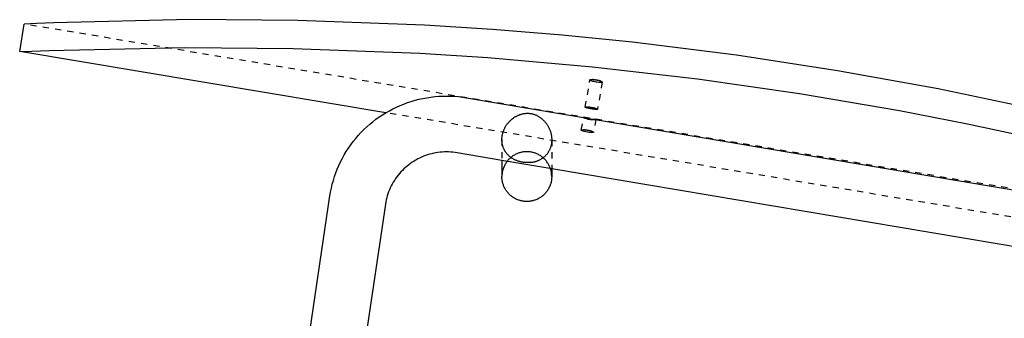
# Model space of a CAD drawing. Header units: millimetres. Extents: x 0 to 1551, y 0 to 1543.
# Tile 15 of 69: x 0 to 316, y 1152 to 1248. Entities that reach past the tile are written whole.
import ezdxf

# ---------------------------------------------------------------- set-up
doc = ezdxf.new("R2010")
doc.units = ezdxf.units.MM
doc.linetypes.add('Hidden', pattern=[4, 2, -2])
doc.layers.add('Make2D$Hidden$Curves', color=7, linetype='Hidden', true_color=0x8c8c8c)
doc.layers.add('Make2D$Visible$Curves', color=7, linetype='Continuous', true_color=0x000000)

msp = doc.modelspace()

# ---------------------------------------------------------------- linework, layer by layer
at = {"layer": 'Make2D$Hidden$Curves'}
for p, q in [((514.38, 1160.52), (1.48, 1246.19)), ((181.56, 1219.45), (183.06, 1228.22)), ((183.05, 1228.21), (183.05, 1228.21)), ((183.05, 1228.21), (183.05, 1228.21)), ((183.05, 1228.21), (183.05, 1228.21)), ((183.05, 1228.21), (183.05, 1228.21)), ((183.05, 1228.21), (183.05, 1228.21)), ((183.05, 1228.21), (183.05, 1228.21)), ((183.05, 1228.21), (183.05, 1228.21)), ((183.19, 1228.24), (183.06, 1228.22)), ((183.06, 1228.22), (183.05, 1228.22)), ((183.05, 1228.22), (183.05, 1228.22)), ((183.05, 1228.22), (183.05, 1228.21)), ((183.05, 1228.21), (183.05, 1228.21)), ((183.05, 1228.21), (183.05, 1228.21)), ((183.05, 1228.21), (183.06, 1228.21)), ((183.06, 1228.21), (183.06, 1228.21)), ((183.06, 1228.21), (183.06, 1228.2)), ((183.06, 1228.2), (183.06, 1228.2)), ((183.06, 1228.2), (183.06, 1228.2)), ((183.06, 1228.2), (183.06, 1228.2)), ((183.06, 1228.2), (183.06, 1228.2)), ((183.06, 1228.2), (183.06, 1228.2)), ((183.06, 1228.2), (183.06, 1228.2)), ((183.06, 1228.2), (183.06, 1228.2)), ((183.06, 1228.2), (183.06, 1228.2)), ((183.06, 1228.2), (183.06, 1228.2)), ((183.06, 1228.2), (183.06, 1228.2)), ((183.06, 1228.2), (183.06, 1228.2)), ((183.06, 1228.2), (183.06, 1228.19)), ((183.06, 1228.19), (183.06, 1228.19)), ((183.06, 1228.19), (183.06, 1228.19)), ((183.06, 1228.19), (183.06, 1228.19)), ((183.06, 1228.19), (183.06, 1228.19)), ((183.06, 1228.19), (183.06, 1228.19)), ((183.06, 1228.19), (183.07, 1228.18)), ((183.07, 1228.18), (183.07, 1228.18)), ((183.07, 1228.18), (183.07, 1228.18)), ((183.07, 1228.18), (183.07, 1228.18)), ((183.07, 1228.18), (183.07, 1228.18)), ((183.07, 1228.18), (183.07, 1228.18)), ((183.07, 1228.18), (183.07, 1228.17)), ((183.07, 1228.17), (183.08, 1228.17)), ((183.08, 1228.17), (183.08, 1228.17)), ((183.08, 1228.17), (183.08, 1228.17)), ((183.08, 1228.17), (183.09, 1228.16)), ((183.09, 1228.16), (183.09, 1228.16)), ((183.09, 1228.16), (183.1, 1228.16)), ((183.1, 1228.16), (183.1, 1228.15)), ((183.1, 1228.15), (183.11, 1228.15)), ((183.11, 1228.15), (183.11, 1228.14)), ((183.11, 1228.14), (183.12, 1228.14)), ((183.12, 1228.14), (183.13, 1228.13)), ((183.13, 1228.13), (183.14, 1228.12)), ((183.14, 1228.12), (183.16, 1228.12)), ((183.16, 1228.12), (183.17, 1228.11)), ((183.17, 1228.11), (183.19, 1228.1)), ((183.33, 1228.26), (183.19, 1228.24)), ((183.19, 1228.1), (183.21, 1228.09)), ((183.21, 1228.09), (183.25, 1228.07)), ((183.25, 1228.07), (183.29, 1228.05)), ((183.29, 1228.05), (183.34, 1228.04)), ((183.48, 1228.28), (183.33, 1228.26)), ((183.34, 1228.04), (183.39, 1228.02)), ((183.39, 1228.02), (183.51, 1227.98)), ((183.62, 1228.29), (183.48, 1228.28)), ((183.51, 1227.98), (183.64, 1227.94)), ((183.76, 1228.3), (183.62, 1228.29)), ((183.64, 1227.94), (183.78, 1227.9)), ((183.9, 1228.3), (183.76, 1228.3)), ((183.78, 1227.9), (183.94, 1227.86)), ((184.04, 1228.3), (183.9, 1228.3)), ((183.94, 1227.86), (184.28, 1227.78)), ((184.18, 1228.29), (184.04, 1228.3)), ((184.32, 1228.28), (184.18, 1228.29)), ((184.28, 1227.78), (184.65, 1227.71)), ((184.46, 1228.26), (184.32, 1228.28)), ((184.6, 1228.24), (184.46, 1228.26)), ((184.74, 1228.21), (184.6, 1228.24)), ((184.65, 1227.71), (185.04, 1227.64)), ((184.88, 1228.18), (184.74, 1228.21)), ((185.02, 1228.14), (184.88, 1228.18)), ((185.17, 1228.13), (185.02, 1228.14)), ((185.04, 1227.64), (185.42, 1227.58)), ((185.31, 1228.12), (185.17, 1228.13)), ((185.46, 1228.1), (185.31, 1228.12)), ((185.42, 1227.58), (185.79, 1227.53)), ((185.61, 1228.07), (185.46, 1228.1)), ((187, 1227.56), (185.5, 1218.79)), ((185.76, 1228.04), (185.61, 1228.07)), ((185.9, 1228.01), (185.76, 1228.04)), ((185.79, 1227.53), (186.13, 1227.5)), ((186.04, 1227.97), (185.9, 1228.01)), ((186.19, 1227.92), (186.04, 1227.97)), ((186.13, 1227.5), (186.29, 1227.49)), ((186.33, 1227.87), (186.19, 1227.92)), ((186.29, 1227.49), (186.43, 1227.48)), ((186.47, 1227.82), (186.33, 1227.87)), ((186.43, 1227.48), (186.56, 1227.48)), ((186.6, 1227.76), (186.47, 1227.82)), ((186.56, 1227.48), (186.67, 1227.48)), ((186.74, 1227.7), (186.6, 1227.76)), ((186.67, 1227.48), (186.72, 1227.48)), ((186.72, 1227.48), (186.76, 1227.48)), ((186.87, 1227.63), (186.74, 1227.7)), ((186.76, 1227.48), (186.81, 1227.49)), ((186.81, 1227.49), (186.85, 1227.49)), ((186.85, 1227.49), (186.86, 1227.49)), ((186.86, 1227.49), (186.88, 1227.5)), ((187, 1227.56), (186.87, 1227.63)), ((186.88, 1227.5), (186.89, 1227.5)), ((186.89, 1227.5), (186.91, 1227.5)), ((186.91, 1227.5), (186.92, 1227.51)), ((186.92, 1227.51), (186.93, 1227.51)), ((186.93, 1227.51), (186.94, 1227.51)), ((186.94, 1227.51), (186.94, 1227.51)), ((186.94, 1227.51), (186.95, 1227.51)), ((186.95, 1227.51), (186.95, 1227.52)), ((186.95, 1227.52), (186.96, 1227.52)), ((186.96, 1227.52), (186.96, 1227.52)), ((186.96, 1227.52), (186.97, 1227.52)), ((186.97, 1227.52), (186.97, 1227.53)), ((186.97, 1227.53), (186.97, 1227.53)), ((186.97, 1227.53), (186.98, 1227.53)), ((186.97, 1227.52), (186.97, 1227.52)), ((186.97, 1227.52), (186.97, 1227.52)), ((186.98, 1227.53), (186.98, 1227.53)), ((186.98, 1227.53), (186.98, 1227.53)), ((186.98, 1227.53), (186.98, 1227.53)), ((186.98, 1227.53), (186.98, 1227.53)), ((186.98, 1227.53), (186.98, 1227.53)), ((186.98, 1227.53), (186.99, 1227.53)), ((186.99, 1227.53), (186.99, 1227.54)), ((186.99, 1227.54), (186.99, 1227.54)), ((186.99, 1227.54), (186.99, 1227.54)), ((186.99, 1227.54), (186.99, 1227.54)), ((186.99, 1227.54), (186.99, 1227.54)), ((186.99, 1227.54), (186.99, 1227.54)), ((186.99, 1227.54), (186.99, 1227.54)), ((186.99, 1227.54), (186.99, 1227.54)), ((186.99, 1227.54), (186.99, 1227.54)), ((186.99, 1227.54), (186.99, 1227.54)), ((186.99, 1227.54), (187, 1227.54)), ((187, 1227.55), (187, 1227.56)), ((187, 1227.56), (187, 1227.56)), ((187, 1227.56), (187, 1227.56)), ((187, 1227.56), (187, 1227.56)), ((187, 1227.54), (187, 1227.55)), ((187, 1227.55), (187, 1227.55)), ((187, 1227.55), (187, 1227.55)), ((187, 1227.55), (187, 1227.55)), ((187, 1227.55), (187, 1227.55)), ((187, 1227.55), (187, 1227.55)), ((187, 1227.55), (187, 1227.55)), ((187, 1227.55), (187, 1227.55)), ((187, 1227.55), (187, 1227.55)), ((187, 1227.55), (187, 1227.55)), ((187, 1227.55), (187, 1227.55)), ((187, 1227.55), (187, 1227.55)), ((187, 1227.55), (187, 1227.55)), ((187, 1227.55), (187, 1227.55)), ((187, 1227.55), (187, 1227.55)), ((483.88, 1156.48), (117.57, 1217.67)), ((160.24, 1216.92), (160.42, 1216.99)), ((160.42, 1216.99), (160.61, 1217.06)), ((160.61, 1217.06), (160.79, 1217.12)), ((160.79, 1217.12), (160.98, 1217.18)), ((160.98, 1217.18), (161.17, 1217.24)), ((161.17, 1217.24), (161.37, 1217.29)), ((161.37, 1217.29), (161.56, 1217.33)), ((161.56, 1217.33), (161.76, 1217.37)), ((161.76, 1217.37), (161.97, 1217.41)), ((161.97, 1217.41), (162.17, 1217.44)), ((162.17, 1217.44), (162.38, 1217.46)), ((162.38, 1217.46), (162.59, 1217.48)), ((162.59, 1217.48), (162.8, 1217.49)), ((162.8, 1217.49), (163.02, 1217.49)), ((163.02, 1217.49), (163.24, 1217.49)), ((163.24, 1217.49), (163.45, 1217.48)), ((163.45, 1217.48), (163.67, 1217.46)), ((163.67, 1217.46), (163.88, 1217.44)), ((163.88, 1217.44), (164.09, 1217.41)), ((164.09, 1217.41), (164.3, 1217.37)), ((164.3, 1217.37), (164.51, 1217.32)), ((164.51, 1217.32), (164.71, 1217.27)), ((164.71, 1217.27), (164.91, 1217.22)), ((164.91, 1217.22), (165.11, 1217.15)), ((165.11, 1217.15), (165.3, 1217.08)), ((165.3, 1217.08), (165.5, 1217.01)), ((165.5, 1217.01), (165.7, 1216.93)), ((156.31, 1213.72), (156.42, 1213.88)), ((156.42, 1213.88), (156.54, 1214.03)), ((156.54, 1214.03), (156.65, 1214.18)), ((156.65, 1214.18), (156.77, 1214.33)), ((156.77, 1214.33), (156.89, 1214.48)), ((156.89, 1214.48), (157.02, 1214.62)), ((157.02, 1214.62), (157.15, 1214.76)), ((157.15, 1214.76), (157.29, 1214.91)), ((157.29, 1214.91), (157.43, 1215.06)), ((157.43, 1215.06), (157.58, 1215.2)), ((157.58, 1215.2), (157.73, 1215.34)), ((157.73, 1215.34), (157.88, 1215.47)), ((157.88, 1215.47), (158.04, 1215.6)), ((158.04, 1215.6), (158.2, 1215.73)), ((158.2, 1215.73), (158.36, 1215.85)), ((158.36, 1215.85), (158.52, 1215.96)), ((158.52, 1215.96), (158.68, 1216.08)), ((158.68, 1216.08), (158.84, 1216.19)), ((158.84, 1216.19), (159.01, 1216.29)), ((159.01, 1216.29), (159.18, 1216.4)), ((159.18, 1216.4), (159.35, 1216.49)), ((159.35, 1216.49), (159.52, 1216.59)), ((159.52, 1216.59), (159.7, 1216.68)), ((159.7, 1216.68), (159.88, 1216.76)), ((159.88, 1216.76), (160.05, 1216.84)), ((160.05, 1216.84), (160.24, 1216.92)), ((165.7, 1216.93), (165.89, 1216.84)), ((165.89, 1216.84), (166.07, 1216.75)), ((166.07, 1216.75), (166.24, 1216.66)), ((166.24, 1216.66), (166.41, 1216.57)), ((166.41, 1216.57), (166.58, 1216.47)), ((166.58, 1216.47), (166.74, 1216.37)), ((166.74, 1216.37), (166.9, 1216.26)), ((166.9, 1216.26), (167.06, 1216.15)), ((167.06, 1216.15), (167.21, 1216.04)), ((167.21, 1216.04), (167.36, 1215.93)), ((167.36, 1215.93), (167.51, 1215.81)), ((167.51, 1215.81), (167.65, 1215.69)), ((167.65, 1215.69), (167.79, 1215.57)), ((167.79, 1215.57), (167.93, 1215.44)), ((167.93, 1215.44), (168.07, 1215.31)), ((168.07, 1215.31), (168.2, 1215.18)), ((168.2, 1215.18), (168.33, 1215.04)), ((168.33, 1215.04), (168.46, 1214.91)), ((168.46, 1214.91), (168.58, 1214.78)), ((168.58, 1214.78), (168.69, 1214.64)), ((168.69, 1214.64), (168.8, 1214.51)), ((168.8, 1214.51), (168.91, 1214.37)), ((168.91, 1214.37), (169.02, 1214.23)), ((169.02, 1214.23), (169.12, 1214.09)), ((169.12, 1214.09), (169.22, 1213.94)), ((169.22, 1213.94), (169.32, 1213.79)), ((180.3, 1212.09), (180.99, 1216.14)), ((180.99, 1216.14), (181.22, 1216.04)), ((181.01, 1216.14), (180.99, 1216.14)), ((182.88, 1215.64), (181.01, 1216.14)), ((181.22, 1216.04), (181.46, 1215.95)), ((181.46, 1215.95), (181.69, 1215.86)), ((181.69, 1215.86), (181.94, 1215.78)), ((181.94, 1215.78), (182.18, 1215.71)), ((182.18, 1215.71), (182.42, 1215.64)), ((182.42, 1215.64), (182.67, 1215.59)), ((182.67, 1215.59), (182.92, 1215.54)), ((184.93, 1215.48), (182.88, 1215.64)), ((182.92, 1215.54), (183.17, 1215.51)), ((183.17, 1215.51), (183.42, 1215.48)), ((183.42, 1215.48), (183.67, 1215.46)), ((183.67, 1215.46), (183.93, 1215.44)), ((183.93, 1215.44), (184.18, 1215.44)), ((184.18, 1215.44), (184.43, 1215.44)), ((184.94, 1215.48), (184.24, 1211.41)), ((184.43, 1215.44), (184.68, 1215.46)), ((184.68, 1215.46), (184.94, 1215.48)), ((184.94, 1215.48), (184.93, 1215.48)), ((154.97, 1210.6), (155.01, 1210.8)), ((155.01, 1210.8), (155.06, 1211)), ((155.06, 1211), (155.12, 1211.2)), ((155.12, 1211.2), (155.17, 1211.39)), ((155.17, 1211.39), (155.24, 1211.59)), ((155.24, 1211.59), (155.31, 1211.78)), ((155.31, 1211.78), (155.38, 1211.97)), ((155.38, 1211.97), (155.46, 1212.16)), ((155.46, 1212.16), (155.54, 1212.35)), ((155.54, 1212.35), (155.62, 1212.53)), ((155.62, 1212.53), (155.71, 1212.71)), ((155.71, 1212.71), (155.8, 1212.88)), ((155.8, 1212.88), (155.9, 1213.06)), ((155.9, 1213.06), (155.99, 1213.23)), ((155.99, 1213.23), (156.1, 1213.39)), ((156.1, 1213.39), (156.2, 1213.56)), ((156.2, 1213.56), (156.31, 1213.72)), ((169.32, 1213.79), (169.42, 1213.64)), ((169.42, 1213.64), (169.51, 1213.49)), ((169.51, 1213.49), (169.61, 1213.33)), ((169.61, 1213.33), (169.69, 1213.18)), ((169.69, 1213.18), (169.78, 1213.02)), ((169.78, 1213.02), (169.86, 1212.85)), ((169.83, 1212.92), (169.83, 1212.92)), ((169.86, 1212.85), (169.94, 1212.69)), ((169.94, 1212.69), (170.02, 1212.52)), ((170.02, 1212.52), (170.09, 1212.35)), ((170.09, 1212.35), (170.17, 1212.18)), ((170.17, 1212.18), (170.23, 1212.01)), ((170.23, 1212.01), (170.3, 1211.83)), ((170.3, 1211.83), (170.36, 1211.65)), ((170.36, 1211.65), (170.42, 1211.47)), ((170.42, 1211.47), (170.47, 1211.29)), ((170.47, 1211.29), (170.52, 1211.11)), ((170.52, 1211.11), (170.57, 1210.92)), ((170.57, 1210.92), (170.61, 1210.73)), ((170.61, 1210.73), (170.65, 1210.54)), ((180.3, 1212.09), (180.41, 1212.12)), ((180.3, 1212.08), (180.3, 1212.09)), ((180.3, 1212.09), (180.3, 1212.09)), ((180.3, 1212.09), (180.3, 1212.09)), ((180.3, 1212.07), (180.3, 1212.08)), ((180.3, 1212.08), (180.3, 1212.08)), ((180.3, 1212.08), (180.3, 1212.08)), ((180.3, 1212.08), (180.3, 1212.08)), ((180.3, 1212.08), (180.3, 1212.08)), ((180.3, 1212.08), (180.3, 1212.08)), ((180.3, 1212.08), (180.3, 1212.08)), ((180.3, 1212.08), (180.3, 1212.08)), ((180.3, 1212.06), (180.3, 1212.07)), ((180.3, 1212.07), (180.3, 1212.07)), ((180.3, 1212.07), (180.3, 1212.07)), ((180.3, 1212.07), (180.3, 1212.07)), ((180.3, 1212.07), (180.3, 1212.07)), ((180.3, 1212.07), (180.3, 1212.07)), ((180.3, 1212.05), (180.3, 1212.06)), ((180.3, 1212.06), (180.3, 1212.06)), ((180.3, 1212.06), (180.3, 1212.06)), ((180.3, 1212.06), (180.3, 1212.06)), ((180.3, 1212.06), (180.3, 1212.06)), ((180.31, 1212.05), (180.3, 1212.05)), ((180.31, 1212.04), (180.31, 1212.05)), ((180.31, 1212.05), (180.31, 1212.05)), ((180.31, 1212.05), (180.31, 1212.05)), ((180.31, 1212.05), (180.31, 1212.05)), ((180.32, 1212.03), (180.31, 1212.04)), ((180.31, 1212.04), (180.31, 1212.04)), ((180.31, 1212.04), (180.31, 1212.04)), ((180.31, 1212.04), (180.31, 1212.04)), ((180.31, 1212.04), (180.31, 1212.04)), ((180.33, 1212.02), (180.32, 1212.03)), ((180.32, 1212.03), (180.32, 1212.03)), ((180.32, 1212.03), (180.32, 1212.03)), ((180.32, 1212.03), (180.32, 1212.03)), ((180.34, 1212.01), (180.33, 1212.02)), ((180.33, 1212.02), (180.33, 1212.02)), ((180.35, 1212), (180.34, 1212.01)), ((180.34, 1212.01), (180.34, 1212.01)), ((180.36, 1212), (180.35, 1212)), ((180.35, 1212), (180.35, 1212)), ((180.36, 1211.99), (180.36, 1212)), ((180.37, 1211.99), (180.36, 1211.99)), ((180.37, 1211.98), (180.37, 1211.99)), ((180.39, 1211.97), (180.37, 1211.98)), ((180.4, 1211.96), (180.39, 1211.97)), ((180.42, 1211.95), (180.4, 1211.96)), ((180.41, 1212.12), (180.53, 1212.15)), ((180.44, 1211.94), (180.42, 1211.95)), ((180.46, 1211.93), (180.44, 1211.94)), ((180.48, 1211.92), (180.46, 1211.93)), ((180.52, 1211.9), (180.48, 1211.92)), ((180.57, 1211.88), (180.52, 1211.9)), ((180.53, 1212.15), (180.64, 1212.17)), ((180.62, 1211.86), (180.57, 1211.88)), ((180.68, 1211.83), (180.62, 1211.86)), ((180.64, 1212.17), (180.76, 1212.19)), ((180.74, 1211.81), (180.68, 1211.83)), ((180.88, 1211.76), (180.74, 1211.81)), ((180.76, 1212.19), (180.88, 1212.2)), ((180.88, 1212.2), (180.99, 1212.21)), ((181.03, 1211.72), (180.88, 1211.76)), ((180.99, 1212.21), (181.11, 1212.22)), ((181.19, 1211.67), (181.03, 1211.72)), ((181.11, 1212.22), (181.23, 1212.22)), ((181.36, 1211.62), (181.19, 1211.67)), ((181.23, 1212.22), (181.35, 1212.22)), ((181.35, 1212.22), (181.46, 1212.22)), ((181.54, 1211.58), (181.36, 1211.62)), ((181.46, 1212.22), (181.58, 1212.21)), ((181.91, 1211.5), (181.54, 1211.58)), ((181.58, 1212.21), (181.7, 1212.19)), ((181.7, 1212.19), (181.81, 1212.17)), ((181.81, 1212.17), (181.93, 1212.15)), ((182.27, 1211.44), (181.91, 1211.5)), ((181.93, 1212.15), (182.04, 1212.13)), ((182.04, 1212.13), (182.16, 1212.1)), ((182.16, 1212.1), (182.27, 1212.06)), ((182.27, 1212.06), (182.39, 1212.06)), ((182.62, 1211.38), (182.27, 1211.44)), ((182.39, 1212.06), (182.52, 1212.05)), ((182.52, 1212.05), (182.64, 1212.03)), ((182.98, 1211.34), (182.62, 1211.38)), ((182.64, 1212.03), (182.76, 1212.02)), ((182.76, 1212.02), (182.88, 1211.99)), ((182.88, 1211.99), (183.01, 1211.97)), ((183.16, 1211.32), (182.98, 1211.34)), ((183.01, 1211.97), (183.13, 1211.94)), ((183.13, 1211.94), (183.24, 1211.9)), ((183.33, 1211.31), (183.16, 1211.32)), ((183.24, 1211.9), (183.36, 1211.86)), ((183.49, 1211.3), (183.33, 1211.31)), ((183.36, 1211.86), (183.48, 1211.82)), ((183.48, 1211.82), (183.59, 1211.77)), ((183.64, 1211.3), (183.49, 1211.3)), ((183.59, 1211.77), (183.71, 1211.72)), ((183.78, 1211.3), (183.64, 1211.3)), ((183.71, 1211.72), (183.82, 1211.67)), ((183.84, 1211.3), (183.78, 1211.3)), ((183.82, 1211.67), (183.93, 1211.61)), ((183.9, 1211.3), (183.84, 1211.3)), ((183.95, 1211.31), (183.9, 1211.3)), ((183.93, 1211.61), (184.03, 1211.55)), ((184, 1211.31), (183.95, 1211.31)), ((184.03, 1211.32), (184, 1211.31)), ((184.03, 1211.55), (184.14, 1211.48)), ((184.05, 1211.32), (184.03, 1211.32)), ((184.07, 1211.32), (184.05, 1211.32)), ((184.09, 1211.33), (184.07, 1211.32)), ((184.11, 1211.33), (184.09, 1211.33)), ((184.12, 1211.33), (184.11, 1211.33)), ((184.14, 1211.34), (184.12, 1211.33)), ((184.14, 1211.48), (184.24, 1211.41)), ((184.15, 1211.34), (184.14, 1211.34)), ((184.16, 1211.35), (184.15, 1211.34)), ((184.15, 1211.34), (184.15, 1211.34)), ((184.17, 1211.35), (184.16, 1211.35)), ((184.18, 1211.35), (184.17, 1211.35)), ((184.17, 1211.35), (184.17, 1211.35)), ((184.19, 1211.36), (184.18, 1211.36)), ((184.18, 1211.36), (184.18, 1211.35)), ((184.2, 1211.36), (184.19, 1211.36)), ((184.21, 1211.37), (184.2, 1211.37)), ((184.2, 1211.37), (184.2, 1211.36)), ((184.2, 1211.36), (184.2, 1211.36)), ((184.22, 1211.38), (184.21, 1211.37)), ((184.21, 1211.37), (184.21, 1211.37)), ((184.21, 1211.37), (184.21, 1211.37)), ((184.21, 1211.37), (184.21, 1211.37)), ((184.21, 1211.37), (184.21, 1211.37)), ((184.23, 1211.38), (184.22, 1211.38)), ((184.22, 1211.38), (184.22, 1211.38)), ((184.22, 1211.38), (184.22, 1211.38)), ((184.22, 1211.38), (184.22, 1211.38)), ((184.22, 1211.38), (184.22, 1211.38)), ((184.24, 1211.4), (184.23, 1211.4)), ((184.23, 1211.4), (184.23, 1211.39)), ((184.23, 1211.39), (184.23, 1211.39)), ((184.23, 1211.39), (184.23, 1211.39)), ((184.23, 1211.39), (184.23, 1211.39)), ((184.23, 1211.39), (184.23, 1211.39)), ((184.23, 1211.39), (184.23, 1211.39)), ((184.23, 1211.39), (184.23, 1211.39)), ((184.23, 1211.39), (184.23, 1211.38)), ((184.24, 1211.41), (184.24, 1211.41)), ((184.24, 1211.41), (184.24, 1211.41)), ((184.24, 1211.41), (184.24, 1211.41)), ((184.24, 1211.41), (184.24, 1211.41)), ((184.24, 1211.41), (184.24, 1211.41)), ((184.24, 1211.41), (184.24, 1211.4)), ((184.24, 1211.4), (184.24, 1211.4)), ((184.24, 1211.4), (184.24, 1211.4)), ((184.24, 1211.4), (184.24, 1211.4)), ((184.24, 1211.4), (184.24, 1211.4)), ((154.8, 1209.01), (154.81, 1209.21)), ((154.81, 1208.8), (154.8, 1209.01)), ((154.8, 1209.01), (154.8, 1202.31)), ((154.81, 1209.41), (154.83, 1209.61)), ((154.81, 1209.21), (154.81, 1209.41)), ((154.81, 1208.59), (154.81, 1208.8)), ((154.83, 1208.39), (154.81, 1208.59)), ((154.83, 1209.61), (154.85, 1209.81)), ((154.85, 1208.19), (154.83, 1208.39)), ((154.85, 1209.81), (154.87, 1210.01)), ((154.87, 1207.99), (154.85, 1208.19)), ((154.87, 1210.01), (154.9, 1210.21)), ((154.9, 1207.79), (154.87, 1207.99)), ((154.9, 1210.21), (154.93, 1210.41)), ((154.94, 1207.6), (154.9, 1207.79)), ((154.93, 1210.41), (154.97, 1210.6)), ((154.98, 1207.41), (154.94, 1207.6)), ((170.68, 1207.53), (170.64, 1207.34)), ((170.65, 1210.54), (170.68, 1210.35)), ((170.68, 1210.35), (170.71, 1210.16)), ((170.71, 1207.73), (170.68, 1207.53)), ((170.71, 1210.16), (170.74, 1209.97)), ((170.74, 1207.93), (170.71, 1207.73)), ((170.74, 1209.97), (170.76, 1209.77)), ((170.76, 1208.13), (170.74, 1207.93)), ((170.76, 1209.77), (170.78, 1209.58)), ((170.78, 1208.33), (170.76, 1208.13)), ((170.78, 1209.58), (170.79, 1209.42)), ((170.79, 1208.54), (170.78, 1208.33)), ((170.79, 1209.42), (170.8, 1209.26)), ((170.8, 1208.74), (170.79, 1208.54)), ((170.8, 1209.26), (170.8, 1209.11)), ((170.8, 1209.11), (170.8, 1208.95)), ((170.8, 1208.95), (170.8, 1208.74)), ((170.8, 1208.95), (170.8, 1199.61)), ((155.02, 1207.22), (154.98, 1207.41)), ((155.07, 1207.03), (155.02, 1207.22)), ((155.13, 1206.85), (155.07, 1207.03)), ((155.18, 1206.67), (155.13, 1206.85)), ((155.25, 1206.49), (155.18, 1206.67)), ((155.32, 1206.31), (155.25, 1206.49)), ((155.39, 1206.14), (155.32, 1206.31)), ((155.46, 1205.97), (155.39, 1206.14)), ((155.54, 1205.81), (155.46, 1205.97)), ((155.63, 1205.64), (155.54, 1205.81)), ((155.71, 1205.48), (155.63, 1205.64)), ((155.8, 1205.33), (155.71, 1205.48)), ((155.9, 1205.18), (155.8, 1205.33)), ((156, 1205.03), (155.9, 1205.18)), ((156.1, 1204.88), (156, 1205.03)), ((156.2, 1204.74), (156.1, 1204.88)), ((156.31, 1204.6), (156.2, 1204.74)), ((156.42, 1204.47), (156.31, 1204.6)), ((156.53, 1204.33), (156.42, 1204.47)), ((156.65, 1204.2), (156.53, 1204.33)), ((159.55, 1204.42), (159.3, 1204.3)), ((159.81, 1204.53), (159.55, 1204.42)), ((160.07, 1204.63), (159.81, 1204.53)), ((160.33, 1204.72), (160.07, 1204.63)), ((160.6, 1204.8), (160.33, 1204.72)), ((160.87, 1204.88), (160.6, 1204.8)), ((161.14, 1204.94), (160.87, 1204.88)), ((161.41, 1204.99), (161.14, 1204.94)), ((161.69, 1205.04), (161.41, 1204.99)), ((161.97, 1205.07), (161.69, 1205.04)), ((162.25, 1205.09), (161.97, 1205.07)), ((162.52, 1205.11), (162.25, 1205.09)), ((162.8, 1205.11), (162.52, 1205.11)), ((163.08, 1205.11), (162.8, 1205.11)), ((163.36, 1205.09), (163.08, 1205.11)), ((163.64, 1205.07), (163.36, 1205.09)), ((163.92, 1205.04), (163.64, 1205.07)), ((164.19, 1204.99), (163.92, 1205.04)), ((164.47, 1204.94), (164.19, 1204.99)), ((164.74, 1204.88), (164.47, 1204.94)), ((165.01, 1204.8), (164.74, 1204.88)), ((165.28, 1204.72), (165.01, 1204.8)), ((165.54, 1204.63), (165.28, 1204.72)), ((165.8, 1204.53), (165.54, 1204.63)), ((166.06, 1204.42), (165.8, 1204.53)), ((166.31, 1204.3), (166.06, 1204.42)), ((169.3, 1204.4), (169.19, 1204.25)), ((169.41, 1204.54), (169.3, 1204.4)), ((169.51, 1204.69), (169.41, 1204.54)), ((169.61, 1204.84), (169.51, 1204.69)), ((169.71, 1205), (169.61, 1204.84)), ((169.81, 1205.16), (169.71, 1205)), ((169.9, 1205.32), (169.81, 1205.16)), ((169.99, 1205.49), (169.9, 1205.32)), ((170.07, 1205.66), (169.99, 1205.49)), ((170.15, 1205.83), (170.07, 1205.66)), ((170.23, 1206.01), (170.15, 1205.83)), ((170.3, 1206.2), (170.23, 1206.01)), ((170.37, 1206.38), (170.3, 1206.2)), ((170.44, 1206.57), (170.37, 1206.38)), ((170.49, 1206.76), (170.44, 1206.57)), ((170.55, 1206.95), (170.49, 1206.76)), ((170.59, 1207.14), (170.55, 1206.95)), ((170.64, 1207.34), (170.59, 1207.14)), ((156.02, 1201.35), (155.88, 1201.11)), ((156.17, 1201.59), (156.02, 1201.35)), ((156.33, 1201.82), (156.17, 1201.59)), ((156.5, 1202.04), (156.33, 1201.82)), ((156.67, 1202.26), (156.5, 1202.04)), ((156.77, 1204.08), (156.65, 1204.2)), ((156.86, 1202.47), (156.67, 1202.26)), ((156.89, 1203.95), (156.77, 1204.08)), ((157.05, 1202.67), (156.86, 1202.47)), ((157.02, 1203.83), (156.89, 1203.95)), ((157.15, 1203.71), (157.02, 1203.83)), ((157.25, 1202.87), (157.05, 1202.67)), ((157.28, 1203.6), (157.15, 1203.71)), ((157.45, 1203.06), (157.25, 1202.87)), ((157.41, 1203.49), (157.28, 1203.6)), ((157.54, 1203.39), (157.41, 1203.49)), ((157.66, 1203.24), (157.45, 1203.06)), ((157.68, 1203.28), (157.54, 1203.39)), ((157.88, 1203.42), (157.66, 1203.24)), ((157.82, 1203.18), (157.68, 1203.28)), ((157.96, 1203.09), (157.82, 1203.18)), ((158.1, 1203.59), (157.88, 1203.42)), ((158.11, 1202.99), (157.96, 1203.09)), ((158.33, 1203.75), (158.1, 1203.59)), ((158.25, 1202.9), (158.11, 1202.99)), ((158.4, 1202.81), (158.25, 1202.9)), ((158.56, 1203.9), (158.33, 1203.75)), ((158.56, 1202.73), (158.4, 1202.81)), ((158.8, 1204.04), (158.56, 1203.9)), ((158.72, 1202.64), (158.56, 1202.73)), ((158.88, 1202.56), (158.72, 1202.64)), ((159.05, 1204.18), (158.8, 1204.04)), ((159.05, 1202.48), (158.88, 1202.56)), ((159.3, 1204.3), (159.05, 1204.18)), ((159.21, 1202.41), (159.05, 1202.48)), ((159.39, 1202.34), (159.21, 1202.41)), ((159.56, 1202.27), (159.39, 1202.34)), ((159.75, 1202.2), (159.56, 1202.27)), ((159.94, 1202.13), (159.75, 1202.2)), ((160.13, 1202.07), (159.94, 1202.13)), ((160.33, 1202.01), (160.13, 1202.07)), ((160.53, 1201.95), (160.33, 1202.01)), ((160.73, 1201.9), (160.53, 1201.95)), ((160.93, 1201.85), (160.73, 1201.9)), ((161.13, 1201.81), (160.93, 1201.85)), ((161.34, 1201.77), (161.13, 1201.81)), ((161.54, 1201.73), (161.34, 1201.77)), ((161.75, 1201.7), (161.54, 1201.73)), ((161.95, 1201.68), (161.75, 1201.7)), ((162.17, 1201.65), (161.95, 1201.68)), ((162.38, 1201.63), (162.17, 1201.65)), ((162.59, 1201.62), (162.38, 1201.63)), ((162.8, 1201.61), (162.59, 1201.62)), ((163.02, 1201.6), (162.8, 1201.61)), ((163.23, 1201.6), (163.02, 1201.6)), ((163.43, 1201.6), (163.23, 1201.6)), ((163.64, 1201.61), (163.43, 1201.6)), ((163.84, 1201.62), (163.64, 1201.61)), ((164.04, 1201.63), (163.84, 1201.62)), ((164.24, 1201.65), (164.04, 1201.63)), ((164.43, 1201.68), (164.24, 1201.65)), ((164.62, 1201.7), (164.43, 1201.68)), ((164.81, 1201.74), (164.62, 1201.7)), ((165, 1201.77), (164.81, 1201.74)), ((165.18, 1201.81), (165, 1201.77)), ((165.37, 1201.86), (165.18, 1201.81)), ((165.55, 1201.91), (165.37, 1201.86)), ((165.73, 1201.96), (165.55, 1201.91)), ((165.9, 1202.01), (165.73, 1201.96)), ((166.08, 1202.07), (165.9, 1202.01)), ((166.25, 1202.14), (166.08, 1202.07)), ((166.42, 1202.21), (166.25, 1202.14)), ((166.56, 1204.18), (166.31, 1204.3)), ((166.59, 1202.28), (166.42, 1202.21)), ((166.8, 1204.04), (166.56, 1204.18)), ((166.76, 1202.36), (166.59, 1202.28)), ((166.92, 1202.44), (166.76, 1202.36)), ((167.04, 1203.9), (166.8, 1204.04)), ((167.09, 1202.52), (166.92, 1202.44)), ((167.28, 1203.75), (167.04, 1203.9)), ((167.25, 1202.61), (167.09, 1202.52)), ((167.41, 1202.71), (167.25, 1202.61)), ((167.51, 1203.59), (167.28, 1203.75)), ((167.56, 1202.8), (167.41, 1202.71)), ((167.73, 1203.42), (167.51, 1203.59)), ((167.72, 1202.91), (167.56, 1202.8)), ((167.87, 1203.02), (167.72, 1202.91)), ((167.95, 1203.24), (167.73, 1203.42)), ((168.02, 1203.13), (167.87, 1203.02)), ((168.16, 1203.06), (167.95, 1203.24)), ((168.17, 1203.24), (168.02, 1203.13)), ((168.36, 1202.87), (168.16, 1203.06)), ((168.32, 1203.37), (168.17, 1203.24)), ((168.46, 1203.49), (168.32, 1203.37)), ((168.56, 1202.67), (168.36, 1202.87)), ((168.59, 1203.61), (168.46, 1203.49)), ((168.75, 1202.47), (168.56, 1202.67)), ((168.71, 1203.73), (168.59, 1203.61)), ((168.83, 1203.86), (168.71, 1203.73)), ((168.93, 1202.26), (168.75, 1202.47)), ((168.95, 1203.98), (168.83, 1203.86)), ((169.11, 1202.04), (168.93, 1202.26)), ((169.07, 1204.12), (168.95, 1203.98)), ((169.19, 1204.25), (169.07, 1204.12)), ((169.28, 1201.82), (169.11, 1202.04)), ((169.44, 1201.59), (169.28, 1201.82)), ((169.59, 1201.35), (169.44, 1201.59)), ((169.73, 1201.11), (169.59, 1201.35)), ((154.88, 1198.23), (154.85, 1197.95)), ((154.92, 1198.5), (154.88, 1198.23)), ((154.98, 1198.78), (154.92, 1198.5)), ((155.04, 1199.05), (154.98, 1198.78)), ((155.11, 1199.32), (155.04, 1199.05)), ((155.19, 1199.59), (155.11, 1199.32)), ((155.29, 1199.85), (155.19, 1199.59)), ((155.39, 1200.11), (155.29, 1199.85)), ((155.49, 1200.37), (155.39, 1200.11)), ((155.61, 1200.62), (155.49, 1200.37)), ((155.74, 1200.87), (155.61, 1200.62)), ((155.88, 1201.11), (155.74, 1200.87)), ((169.87, 1200.87), (169.73, 1201.11)), ((169.99, 1200.62), (169.87, 1200.87)), ((170.11, 1200.37), (169.99, 1200.62)), ((170.22, 1200.11), (170.11, 1200.37)), ((170.32, 1199.85), (170.22, 1200.11)), ((170.41, 1199.59), (170.32, 1199.85)), ((170.49, 1199.32), (170.41, 1199.59)), ((170.57, 1199.05), (170.49, 1199.32)), ((170.63, 1198.78), (170.57, 1199.05)), ((170.68, 1198.5), (170.63, 1198.78)), ((170.73, 1198.23), (170.68, 1198.5)), ((170.76, 1197.95), (170.73, 1198.23)), ((154.81, 1197.39), (154.8, 1197.11)), ((154.82, 1197.67), (154.81, 1197.39)), ((154.85, 1197.95), (154.82, 1197.67)), ((170.78, 1197.67), (170.76, 1197.95)), ((170.8, 1197.39), (170.78, 1197.67)), ((170.8, 1197.11), (170.8, 1197.39))]:
    msp.add_line(p, q, dxfattribs=at)
at = {"layer": 'Make2D$Visible$Curves'}
for p, q in [((0, 1237.31), (1.48, 1246.19)), ((5.4, 1246.36), (1.48, 1246.19)), ((10.99, 1246.59), (5.4, 1246.36)), ((5.4, 1246.36), (5.4, 1246.36)), ((54.73, 1247.59), (10.99, 1246.59)), ((10.99, 1246.59), (10.99, 1246.59)), ((89.3, 1247.32), (54.73, 1247.59)), ((130, 1245.78), (89.3, 1247.32)), ((151.84, 1244.39), (130, 1245.78)), ((174.19, 1242.56), (151.84, 1244.39)), ((196.73, 1240.3), (174.19, 1242.56)), ((230.12, 1236.14), (196.73, 1240.3)), ((0, 1237.31), (3.91, 1237.48)), ((117.57, 1217.67), (0, 1237.31)), ((3.91, 1237.48), (3.92, 1237.48)), ((3.92, 1237.48), (9.49, 1237.71)), ((9.49, 1237.71), (9.5, 1237.71)), ((9.5, 1237.71), (53.23, 1238.66)), ((53.23, 1238.66), (87.8, 1238.36)), ((87.8, 1238.36), (128.5, 1236.78)), ((128.5, 1236.78), (150.33, 1235.39)), ((262.58, 1231.18), (230.12, 1236.14)), ((150.33, 1235.39), (183.94, 1232.46)), ((183.94, 1232.46), (217.63, 1228.58)), ((294.89, 1225.32), (262.58, 1231.18)), ((217.63, 1228.58), (250.36, 1223.88)), ((250.36, 1223.88), (282.42, 1218.38)), ((327.82, 1218.4), (294.89, 1225.32)), ((122.13, 1219.98), (123.31, 1220.46)), ((123.31, 1220.46), (124.51, 1220.9)), ((124.51, 1220.9), (125.73, 1221.3)), ((125.73, 1221.3), (126.95, 1221.66)), ((126.95, 1221.66), (128.19, 1221.98)), ((128.19, 1221.98), (129.44, 1222.26)), ((129.44, 1222.26), (130.7, 1222.49)), ((130.7, 1222.49), (131.96, 1222.68)), ((131.96, 1222.68), (133.23, 1222.83)), ((133.23, 1222.83), (134.51, 1222.94)), ((134.51, 1222.94), (135.78, 1223)), ((135.78, 1223), (137.06, 1223.02)), ((137.06, 1223.02), (138.34, 1223)), ((138.34, 1223), (139.62, 1222.94)), ((139.62, 1222.94), (140.89, 1222.83)), ((140.89, 1222.83), (142.16, 1222.68)), ((142.16, 1222.68), (143.43, 1222.49)), ((143.43, 1222.49), (453.72, 1170.11)), ((115.41, 1216.29), (116.47, 1217)), ((116.47, 1217), (117.57, 1217.67)), ((117.57, 1217.67), (118.68, 1218.31)), ((118.68, 1218.31), (119.81, 1218.9)), ((119.81, 1218.9), (120.96, 1219.46)), ((120.96, 1219.46), (122.13, 1219.98)), ((181.56, 1219.45), (181.7, 1219.47)), ((181.56, 1219.44), (181.56, 1219.45)), ((181.56, 1219.45), (181.56, 1219.45)), ((181.56, 1219.45), (181.56, 1219.45)), ((181.56, 1219.43), (181.56, 1219.44)), ((181.56, 1219.44), (181.56, 1219.44)), ((181.56, 1219.44), (181.56, 1219.44)), ((181.56, 1219.44), (181.56, 1219.44)), ((181.56, 1219.44), (181.56, 1219.44)), ((181.56, 1219.44), (181.56, 1219.44)), ((181.56, 1219.44), (181.56, 1219.44)), ((181.56, 1219.44), (181.56, 1219.44)), ((181.56, 1219.44), (181.56, 1219.44)), ((181.56, 1219.44), (181.56, 1219.44)), ((181.56, 1219.44), (181.56, 1219.44)), ((181.56, 1219.44), (181.56, 1219.44)), ((181.56, 1219.44), (181.56, 1219.44)), ((181.56, 1219.42), (181.56, 1219.43)), ((181.56, 1219.43), (181.56, 1219.43)), ((181.56, 1219.43), (181.56, 1219.43)), ((181.56, 1219.43), (181.56, 1219.43)), ((181.56, 1219.43), (181.56, 1219.43)), ((181.56, 1219.43), (181.56, 1219.43)), ((181.56, 1219.43), (181.56, 1219.43)), ((181.56, 1219.43), (181.56, 1219.43)), ((181.56, 1219.43), (181.56, 1219.43)), ((181.56, 1219.43), (181.56, 1219.43)), ((181.56, 1219.43), (181.56, 1219.43)), ((181.57, 1219.42), (181.56, 1219.42)), ((181.56, 1219.42), (181.56, 1219.42)), ((181.56, 1219.42), (181.56, 1219.42)), ((181.56, 1219.42), (181.56, 1219.42)), ((181.56, 1219.42), (181.56, 1219.42)), ((181.57, 1219.41), (181.57, 1219.42)), ((181.58, 1219.4), (181.57, 1219.41)), ((181.57, 1219.41), (181.57, 1219.41)), ((181.57, 1219.41), (181.57, 1219.41)), ((181.57, 1219.41), (181.57, 1219.41)), ((181.57, 1219.41), (181.57, 1219.41)), ((181.57, 1219.41), (181.57, 1219.41)), ((181.59, 1219.39), (181.58, 1219.4)), ((181.58, 1219.4), (181.58, 1219.4)), ((181.58, 1219.4), (181.58, 1219.4)), ((181.58, 1219.4), (181.58, 1219.4)), ((181.6, 1219.39), (181.59, 1219.39)), ((181.59, 1219.39), (181.59, 1219.39)), ((181.6, 1219.38), (181.6, 1219.39)), ((181.61, 1219.38), (181.6, 1219.38)), ((181.61, 1219.37), (181.61, 1219.38)), ((181.62, 1219.37), (181.61, 1219.37)), ((181.63, 1219.36), (181.62, 1219.37)), ((181.64, 1219.35), (181.63, 1219.36)), ((181.66, 1219.35), (181.64, 1219.35)), ((181.68, 1219.34), (181.66, 1219.35)), ((181.69, 1219.33), (181.68, 1219.34)), ((181.71, 1219.32), (181.69, 1219.33)), ((181.7, 1219.47), (181.84, 1219.49)), ((181.75, 1219.3), (181.71, 1219.32)), ((181.79, 1219.28), (181.75, 1219.3)), ((181.84, 1219.27), (181.79, 1219.28)), ((181.84, 1219.49), (181.98, 1219.51)), ((181.89, 1219.25), (181.84, 1219.27)), ((182.01, 1219.21), (181.89, 1219.25)), ((181.98, 1219.51), (182.12, 1219.52)), ((182.14, 1219.17), (182.01, 1219.21)), ((182.12, 1219.52), (182.26, 1219.53)), ((182.29, 1219.13), (182.14, 1219.17)), ((182.26, 1219.53), (182.4, 1219.53)), ((182.44, 1219.09), (182.29, 1219.13)), ((182.4, 1219.53), (182.54, 1219.53)), ((182.78, 1219.01), (182.44, 1219.09)), ((182.54, 1219.53), (182.68, 1219.52)), ((182.68, 1219.52), (182.82, 1219.51)), ((183.15, 1218.94), (182.78, 1219.01)), ((182.82, 1219.51), (182.97, 1219.49)), ((182.97, 1219.49), (183.11, 1219.47)), ((183.11, 1219.47), (183.24, 1219.44)), ((183.54, 1218.87), (183.15, 1218.94)), ((183.24, 1219.44), (183.38, 1219.41)), ((183.38, 1219.41), (183.52, 1219.37)), ((183.52, 1219.37), (183.67, 1219.36)), ((183.92, 1218.81), (183.54, 1218.87)), ((183.67, 1219.36), (183.82, 1219.35)), ((183.82, 1219.35), (183.96, 1219.33)), ((184.29, 1218.76), (183.92, 1218.81)), ((183.96, 1219.33), (184.11, 1219.3)), ((184.11, 1219.3), (184.26, 1219.27)), ((184.26, 1219.27), (184.4, 1219.24)), ((184.63, 1218.73), (184.29, 1218.76)), ((184.4, 1219.24), (184.55, 1219.2)), ((184.55, 1219.2), (184.69, 1219.15)), ((184.79, 1218.72), (184.63, 1218.73)), ((184.69, 1219.15), (184.83, 1219.1)), ((184.93, 1218.71), (184.79, 1218.72)), ((184.83, 1219.1), (184.97, 1219.05)), ((185.06, 1218.71), (184.93, 1218.71)), ((184.97, 1219.05), (185.1, 1218.99)), ((185.17, 1218.71), (185.06, 1218.71)), ((185.1, 1218.99), (185.24, 1218.93)), ((185.22, 1218.71), (185.17, 1218.71)), ((185.27, 1218.71), (185.22, 1218.71)), ((185.24, 1218.93), (185.37, 1218.86)), ((185.31, 1218.72), (185.27, 1218.71)), ((185.35, 1218.72), (185.31, 1218.72)), ((185.36, 1218.72), (185.35, 1218.72)), ((185.38, 1218.73), (185.36, 1218.72)), ((185.37, 1218.86), (185.5, 1218.79)), ((185.4, 1218.73), (185.38, 1218.73)), ((185.41, 1218.73), (185.4, 1218.73)), ((185.42, 1218.74), (185.41, 1218.73)), ((185.43, 1218.74), (185.42, 1218.74)), ((185.44, 1218.74), (185.43, 1218.74)), ((185.45, 1218.74), (185.44, 1218.74)), ((185.44, 1218.74), (185.44, 1218.74)), ((185.46, 1218.75), (185.45, 1218.75)), ((185.45, 1218.75), (185.45, 1218.74)), ((185.47, 1218.75), (185.46, 1218.75)), ((185.46, 1218.75), (185.46, 1218.75)), ((185.48, 1218.76), (185.47, 1218.76)), ((185.47, 1218.76), (185.47, 1218.75)), ((185.47, 1218.75), (185.47, 1218.75)), ((185.47, 1218.75), (185.47, 1218.75)), ((185.49, 1218.76), (185.48, 1218.76)), ((185.48, 1218.76), (185.48, 1218.76)), ((185.48, 1218.76), (185.48, 1218.76)), ((185.48, 1218.76), (185.48, 1218.76)), ((185.48, 1218.76), (185.48, 1218.76)), ((185.48, 1218.76), (185.48, 1218.76)), ((185.5, 1218.77), (185.49, 1218.77)), ((185.49, 1218.77), (185.49, 1218.77)), ((185.49, 1218.77), (185.49, 1218.77)), ((185.49, 1218.77), (185.49, 1218.77)), ((185.49, 1218.77), (185.49, 1218.77)), ((185.49, 1218.77), (185.49, 1218.77)), ((185.49, 1218.77), (185.49, 1218.77)), ((185.49, 1218.77), (185.49, 1218.77)), ((185.49, 1218.77), (185.49, 1218.76)), ((185.49, 1218.76), (185.49, 1218.76)), ((185.5, 1218.79), (185.5, 1218.79)), ((185.5, 1218.79), (185.5, 1218.79)), ((185.5, 1218.79), (185.5, 1218.79)), ((185.5, 1218.79), (185.5, 1218.78)), ((185.5, 1218.78), (185.5, 1218.78)), ((185.5, 1218.78), (185.5, 1218.78)), ((185.5, 1218.78), (185.5, 1218.78)), ((185.5, 1218.78), (185.5, 1218.78)), ((185.5, 1218.78), (185.5, 1218.78)), ((185.5, 1218.78), (185.5, 1218.78)), ((185.5, 1218.78), (185.5, 1218.78)), ((185.5, 1218.78), (185.5, 1218.78)), ((185.5, 1218.78), (185.5, 1218.78)), ((185.5, 1218.78), (185.5, 1218.78)), ((185.5, 1218.78), (185.5, 1218.78)), ((185.5, 1218.78), (185.5, 1218.78)), ((185.5, 1218.78), (185.5, 1218.78)), ((185.5, 1218.78), (185.5, 1218.78)), ((185.5, 1218.78), (185.5, 1218.77)), ((185.5, 1218.77), (185.5, 1218.77)), ((185.5, 1218.77), (185.5, 1218.77)), ((282.42, 1218.38), (304.24, 1214.12)), ((111.4, 1213.1), (112.36, 1213.95)), ((112.36, 1213.95), (113.35, 1214.76)), ((113.35, 1214.76), (114.36, 1215.54)), ((114.36, 1215.54), (115.41, 1216.29)), ((304.24, 1214.12), (326.3, 1209.38)), ((108.7, 1210.36), (109.57, 1211.3)), ((109.57, 1211.3), (110.47, 1212.22)), ((110.47, 1212.22), (111.4, 1213.1)), ((106.29, 1207.36), (107.06, 1208.39)), ((107.06, 1208.39), (107.86, 1209.39)), ((107.86, 1209.39), (108.7, 1210.36)), ((104.2, 1204.14), (104.86, 1205.24)), ((104.86, 1205.24), (105.56, 1206.31)), ((105.56, 1206.31), (106.29, 1207.36)), ((132.27, 1204.47), (131.6, 1204.3)), ((132.93, 1204.63), (132.27, 1204.47)), ((133.61, 1204.75), (132.93, 1204.63)), ((134.29, 1204.86), (133.61, 1204.75)), ((134.97, 1204.94), (134.29, 1204.86)), ((135.65, 1205), (134.97, 1204.94)), ((136.33, 1205.03), (135.65, 1205)), ((137.02, 1205.04), (136.33, 1205.03)), ((137.7, 1205.03), (137.02, 1205.04)), ((138.39, 1204.99), (137.7, 1205.03)), ((139.07, 1204.93), (138.39, 1204.99)), ((139.75, 1204.85), (139.07, 1204.93)), ((140.43, 1204.74), (139.75, 1204.85)), ((154.8, 1202.31), (140.43, 1204.74)), ((102.46, 1200.71), (103, 1201.87)), ((103, 1201.87), (103.58, 1203.01)), ((103.58, 1203.01), (104.2, 1204.14)), ((125.45, 1201.35), (124.9, 1200.94)), ((126.02, 1201.74), (125.45, 1201.35)), ((126.6, 1202.11), (126.02, 1201.74)), ((127.19, 1202.45), (126.6, 1202.11)), ((127.79, 1202.78), (127.19, 1202.45)), ((128.4, 1203.09), (127.79, 1202.78)), ((129.02, 1203.38), (128.4, 1203.09)), ((129.66, 1203.64), (129.02, 1203.38)), ((130.3, 1203.88), (129.66, 1203.64)), ((130.95, 1204.1), (130.3, 1203.88)), ((131.6, 1204.3), (130.95, 1204.1)), ((170.8, 1199.61), (154.8, 1202.31)), ((154.8, 1202.31), (154.8, 1197.11)), ((101.07, 1197.13), (101.49, 1198.34)), ((101.49, 1198.34), (101.96, 1199.53)), ((101.96, 1199.53), (102.46, 1200.71)), ((121.93, 1198.11), (121.49, 1197.58)), ((122.38, 1198.63), (121.93, 1198.11)), ((122.85, 1199.12), (122.38, 1198.63)), ((123.34, 1199.6), (122.85, 1199.12)), ((123.85, 1200.07), (123.34, 1199.6)), ((124.37, 1200.51), (123.85, 1200.07)), ((124.9, 1200.94), (124.37, 1200.51)), ((170.8, 1199.61), (170.8, 1197.11)), ((326.42, 1173.34), (170.8, 1199.61)), ((100.35, 1194.67), (100.69, 1195.9)), ((100.69, 1195.9), (101.07, 1197.13)), ((119.93, 1195.33), (119.59, 1194.73)), ((120.29, 1195.91), (119.93, 1195.33)), ((120.67, 1196.48), (120.29, 1195.91)), ((121.07, 1197.04), (120.67, 1196.48)), ((121.49, 1197.58), (121.07, 1197.04)), ((154.81, 1196.84), (154.8, 1197.11)), ((154.82, 1196.57), (154.81, 1196.84)), ((154.85, 1196.3), (154.82, 1196.57)), ((154.88, 1196.02), (154.85, 1196.3)), ((154.92, 1195.75), (154.88, 1196.02)), ((154.97, 1195.49), (154.92, 1195.75)), ((155.03, 1195.22), (154.97, 1195.49)), ((155.1, 1194.95), (155.03, 1195.22)), ((155.18, 1194.69), (155.1, 1194.95)), ((170.51, 1194.95), (170.43, 1194.69)), ((170.58, 1195.22), (170.51, 1194.95)), ((170.64, 1195.49), (170.58, 1195.22)), ((170.69, 1195.75), (170.64, 1195.49)), ((170.73, 1196.02), (170.69, 1195.75)), ((170.76, 1196.3), (170.73, 1196.02)), ((170.78, 1196.57), (170.76, 1196.3)), ((170.8, 1196.84), (170.78, 1196.57)), ((170.8, 1197.11), (170.8, 1196.84)), ((99.6, 1190.9), (99.81, 1192.16)), ((99.81, 1192.16), (100.06, 1193.42)), ((100.06, 1193.42), (100.35, 1194.67)), ((118.45, 1192.24), (118.22, 1191.6)), ((118.7, 1192.88), (118.45, 1192.24)), ((118.98, 1193.51), (118.7, 1192.88)), ((119.28, 1194.13), (118.98, 1193.51)), ((119.59, 1194.73), (119.28, 1194.13)), ((155.27, 1194.43), (155.18, 1194.69)), ((155.36, 1194.18), (155.27, 1194.43)), ((155.47, 1193.93), (155.36, 1194.18)), ((155.58, 1193.68), (155.47, 1193.93)), ((155.7, 1193.43), (155.58, 1193.68)), ((155.83, 1193.19), (155.7, 1193.43)), ((155.97, 1192.96), (155.83, 1193.19)), ((156.11, 1192.73), (155.97, 1192.96)), ((156.27, 1192.5), (156.11, 1192.73)), ((156.43, 1192.28), (156.27, 1192.5)), ((156.6, 1192.06), (156.43, 1192.28)), ((156.77, 1191.86), (156.6, 1192.06)), ((156.96, 1191.65), (156.77, 1191.86)), ((168.83, 1191.86), (168.65, 1191.65)), ((169.01, 1192.06), (168.83, 1191.86)), ((169.18, 1192.28), (169.01, 1192.06)), ((169.34, 1192.5), (169.18, 1192.28)), ((169.49, 1192.73), (169.34, 1192.5)), ((169.64, 1192.96), (169.49, 1192.73)), ((169.78, 1193.19), (169.64, 1192.96)), ((169.91, 1193.43), (169.78, 1193.19)), ((170.03, 1193.68), (169.91, 1193.43)), ((170.14, 1193.93), (170.03, 1193.68)), ((170.25, 1194.18), (170.14, 1193.93)), ((170.34, 1194.43), (170.25, 1194.18)), ((170.43, 1194.69), (170.34, 1194.43)), ((52.48, 871.23), (99.6, 1190.9)), ((117.52, 1188.95), (117.4, 1188.27)), ((117.66, 1189.62), (117.52, 1188.95)), ((117.82, 1190.28), (117.66, 1189.62)), ((118.01, 1190.94), (117.82, 1190.28)), ((118.22, 1191.6), (118.01, 1190.94)), ((157.15, 1191.46), (156.96, 1191.65)), ((157.34, 1191.27), (157.15, 1191.46)), ((157.55, 1191.08), (157.34, 1191.27)), ((157.75, 1190.91), (157.55, 1191.08)), ((157.97, 1190.74), (157.75, 1190.91)), ((158.19, 1190.58), (157.97, 1190.74)), ((158.42, 1190.42), (158.19, 1190.58)), ((158.65, 1190.28), (158.42, 1190.42)), ((158.88, 1190.14), (158.65, 1190.28)), ((159.12, 1190.01), (158.88, 1190.14)), ((159.37, 1189.89), (159.12, 1190.01)), ((159.62, 1189.78), (159.37, 1189.89)), ((159.87, 1189.67), (159.62, 1189.78)), ((160.12, 1189.58), (159.87, 1189.67)), ((160.38, 1189.49), (160.12, 1189.58)), ((160.64, 1189.41), (160.38, 1189.49)), ((160.91, 1189.34), (160.64, 1189.41)), ((161.18, 1189.28), (160.91, 1189.34)), ((161.44, 1189.23), (161.18, 1189.28)), ((161.71, 1189.19), (161.44, 1189.23)), ((161.99, 1189.16), (161.71, 1189.19)), ((162.26, 1189.13), (161.99, 1189.16)), ((162.53, 1189.12), (162.26, 1189.13)), ((162.8, 1189.11), (162.53, 1189.12)), ((163.08, 1189.12), (162.8, 1189.11)), ((163.35, 1189.13), (163.08, 1189.12)), ((163.62, 1189.16), (163.35, 1189.13)), ((163.89, 1189.19), (163.62, 1189.16)), ((164.16, 1189.23), (163.89, 1189.19)), ((164.43, 1189.28), (164.16, 1189.23)), ((164.7, 1189.34), (164.43, 1189.28)), ((164.96, 1189.41), (164.7, 1189.34)), ((165.22, 1189.49), (164.96, 1189.41)), ((165.48, 1189.58), (165.22, 1189.49)), ((165.74, 1189.67), (165.48, 1189.58)), ((165.99, 1189.78), (165.74, 1189.67)), ((166.24, 1189.89), (165.99, 1189.78)), ((166.48, 1190.01), (166.24, 1189.89)), ((166.72, 1190.14), (166.48, 1190.01)), ((166.96, 1190.28), (166.72, 1190.14)), ((167.19, 1190.42), (166.96, 1190.28)), ((167.42, 1190.58), (167.19, 1190.42)), ((167.64, 1190.74), (167.42, 1190.58)), ((167.85, 1190.91), (167.64, 1190.74)), ((168.06, 1191.08), (167.85, 1190.91)), ((168.26, 1191.27), (168.06, 1191.08)), ((168.46, 1191.46), (168.26, 1191.27)), ((168.65, 1191.65), (168.46, 1191.46)), ((117.4, 1188.27), (70.29, 868.61))]:
    msp.add_line(p, q, dxfattribs=at)

doc.saveas('drawing.dxf')
